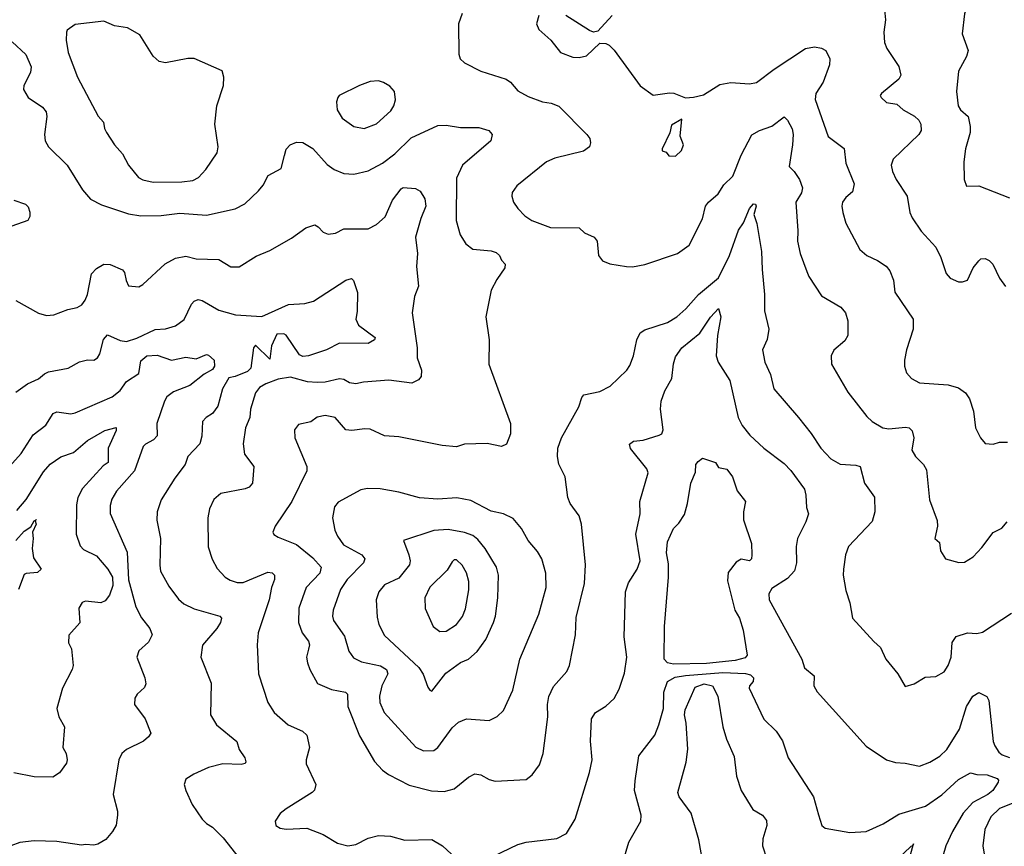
# Model space of a CAD drawing. Extents: x 1245515 to 1420776, y 606314 to 671314.
# Tile 114 of 256: x 1288024 to 1292829, y 660403 to 664435. Entities that reach past the tile are written whole.
import ezdxf

# ---------------------------------------------------------------- set-up
doc = ezdxf.new("R2010")
doc.units = 0

msp = doc.modelspace()

# ---------------------------------------------------------------- linework, layer by layer
at = {"layer": '0CON10XD'}
for points in [[(1292865, 664670.6), (1292823.7, 664596.3), (1292795, 664581.9), (1292735, 664578.6), (1292710.7, 664569.3), (1292692.8, 664557.2), (1292647.5, 664505), (1292635.5, 664464.5), (1292624.2, 664365.8), (1292652.9, 664285), (1292644.4, 664255), (1292605.9, 664184.1), (1292595.7, 664085), (1292604.4, 664014.4), (1292615, 663995.6), (1292652.7, 663962.7), (1292663.3, 663915), (1292662.5, 663885), (1292639.4, 663805), (1292631.7, 663741.7), (1292632.5, 663655), (1292645, 663622.5), (1292704.1, 663624.1), (1292855, 663565.8)], [(1292243.7, 664483.7), (1292250, 664435), (1292240.6, 664375), (1292244.5, 664324.5), (1292255.8, 664295), (1292315, 664207.5), (1292324, 664165), (1292313.8, 664145), (1292230, 664075), (1292223.3, 664065), (1292227.5, 664055), (1292255, 664031.2), (1292305, 664022.9), (1292336, 663995), (1292390.8, 663965), (1292412.5, 663945), (1292422.5, 663925), (1292424, 663895), (1292411.4, 663875), (1292287.1, 663755), (1292277.1, 663725), (1292283.3, 663695), (1292302.2, 663655), (1292354.5, 663575), (1292368.9, 663495), (1292379.1, 663469.1), (1292423, 663403), (1292494.3, 663325), (1292519.2, 663275), (1292545, 663197.5), (1292565, 663173.8), (1292605, 663156.2), (1292625, 663156.2), (1292648.8, 663165), (1292678, 663225), (1292705, 663258.8), (1292715, 663268), (1292735, 663270), (1292755, 663260.8), (1292773, 663243), (1292805.5, 663175), (1292835, 663133.3)], [(1290182.9, 664465), (1290165.7, 664414.3), (1290167.7, 664267.7), (1290174, 664245), (1290194.3, 664224.3), (1290274.4, 664184.4), (1290398.8, 664145), (1290420, 664130), (1290455, 664088), (1290505, 664060.8), (1290575, 664034.2), (1290618.3, 664028.3), (1290655, 664013.8), (1290792, 663875), (1290806.2, 663855), (1290810, 663835), (1290804, 663815), (1290775, 663794.3), (1290635, 663759.4), (1290595, 663741.4), (1290450, 663625), (1290427.7, 663592.3), (1290426, 663575), (1290434.2, 663545), (1290454.2, 663515), (1290488.7, 663478.7), (1290523.3, 663455), (1290615, 663422.2), (1290755, 663420), (1290780, 663395), (1290827.5, 663375), (1290841.9, 663355), (1290848.8, 663285), (1290868.8, 663258.8), (1290903.9, 663243.9), (1290985, 663231.2), (1291015, 663230), (1291075, 663241.2), (1291235, 663294.3), (1291291.2, 663335), (1291356.6, 663463.4), (1291371.2, 663525), (1291385.7, 663545), (1291433.1, 663585), (1291460.6, 663629.4), (1291505, 663672.5), (1291545, 663774), (1291597, 663873), (1291633.8, 663895), (1291695, 663915.5), (1291755, 663961.2), (1291771.4, 663945), (1291793.4, 663903.4), (1291798.2, 663875), (1291795.4, 663825), (1291779.5, 663719.5), (1291804.2, 663695), (1291829.4, 663655), (1291844.4, 663615), (1291839.9, 663590.1), (1291811.9, 663545), (1291821.5, 663405), (1291819.5, 663355), (1291832.7, 663295), (1291865, 663207.5), (1291875, 663183.3), (1291937.8, 663087.8), (1292032.1, 663032.1), (1292053.8, 663005), (1292066.1, 662966.1), (1292066, 662895), (1292050.9, 662869.1), (1291997.3, 662822.7), (1291984, 662795), (1291986, 662755), (1292065, 662618), (1292158.9, 662498.9), (1292184.6, 662474.6), (1292235.7, 662444.3), (1292265, 662439.4), (1292346.8, 662446.8), (1292365, 662443.8), (1292379.7, 662429.7), (1292386.9, 662395), (1292378.6, 662335), (1292395, 662304), (1292434, 662265), (1292448.7, 662238.7), (1292463.4, 662093.4), (1292501.7, 661991.7), (1292502.5, 661965), (1292490, 661905), (1292512.5, 661885), (1292517.5, 661845), (1292542.5, 661805), (1292607, 661787), (1292635, 661788.8), (1292678, 661815), (1292720.2, 661859.8), (1292775, 661932.9), (1292817.5, 661955), (1292842.5, 661985)], [(1290556.7, 664455), (1290546.7, 664415), (1290557.7, 664387.7), (1290616.2, 664335), (1290663.8, 664275), (1290723.2, 664253.2), (1290755, 664250.8), (1290790.3, 664259.7), (1290855, 664320), (1290885, 664319.2), (1290900.9, 664310.9), (1290925, 664285.8), (1291051.9, 664111.9), (1291115, 664066.7), (1291195, 664078.8), (1291216.4, 664076.4), (1291273.6, 664053.6), (1291313, 664057), (1291361.7, 664068.3), (1291441.4, 664118.6), (1291495, 664128.6), (1291585, 664122.5), (1291620.5, 664129.5), (1291705.4, 664194.6), (1291858.6, 664295), (1291903.3, 664303.3), (1291936.8, 664296.8), (1291957.5, 664285), (1291977.5, 664245), (1291976.4, 664215), (1291945, 664131.2), (1291909.6, 664075), (1291906.1, 664046.1), (1291970, 663865), (1292047.5, 663807.5), (1292055.8, 663735), (1292095.8, 663635), (1292088.8, 663595), (1292055, 663568), (1292039.4, 663545), (1292035.7, 663525), (1292040.6, 663495), (1292055, 663442.5), (1292124.3, 663315), (1292158, 663285), (1292210.6, 663260.6), (1292252.2, 663232.2), (1292269.9, 663209.9), (1292288.8, 663165), (1292295.5, 663105.5), (1292384.6, 662974.6), (1292383.6, 662925), (1292351.5, 662825), (1292341.9, 662775), (1292342.5, 662745), (1292352.2, 662712.2), (1292376.2, 662685), (1292415, 662664.3), (1292555, 662653.5), (1292605, 662638.6), (1292639.2, 662615), (1292660, 662585), (1292678.6, 662525), (1292689.2, 662445), (1292713.3, 662395), (1292735, 662367.5), (1292775, 662363.8), (1292805, 662373.8), (1292845, 662373.8)], [(1290915, 664455.8), (1290845, 664378.8), (1290825, 664373.8), (1290805, 664382), (1290690, 664455)], [(1288675, 663642.7), (1288815, 663643.9), (1288869.4, 663650.6), (1288896, 663665), (1288932, 663705), (1288987.5, 663785), (1288993.1, 663815), (1288975.6, 663925), (1288986, 664015), (1289018.8, 664115), (1289020, 664155), (1289012.5, 664185), (1288875, 664246), (1288845, 664245.8), (1288735, 664224.4), (1288705, 664231.4), (1288675, 664258), (1288610.9, 664360.9), (1288550, 664395), (1288486.1, 664406.1), (1288435, 664428.8), (1288295, 664412), (1288256.1, 664383.9), (1288252, 664375), (1288250.8, 664335), (1288260, 664275), (1288305.6, 664155), (1288364.3, 664045), (1288407.1, 663965), (1288432.9, 663935), (1288437.1, 663905), (1288447.1, 663885), (1288486.9, 663825), (1288525, 663780.8), (1288555.6, 663725), (1288604.2, 663665), (1288625, 663653.8), (1288675, 663642.7)], [(1287987.3, 664327.3), (1288054.6, 664265), (1288079.1, 664205), (1288077.1, 664177.1), (1288044.2, 664115), (1288042, 664095), (1288065.8, 664055), (1288135, 664007.8), (1288153.1, 663985), (1288156.8, 663963.2), (1288144.3, 663875), (1288148.6, 663845), (1288164.3, 663815), (1288256, 663725), (1288330, 663605), (1288369.7, 663559.7), (1288422.6, 663532.6), (1288555, 663488.1), (1288615, 663478.9), (1288715, 663479.6), (1288805, 663491.8), (1288935, 663482.5), (1289075, 663513.1), (1289122.7, 663537.3), (1289189.7, 663600.3), (1289212.1, 663627.9), (1289236.2, 663675), (1289300.6, 663709.4), (1289316.9, 663773.1), (1289325, 663803.3), (1289343.8, 663825), (1289375, 663837.1), (1289405, 663835.6), (1289455, 663806.5), (1289525, 663728.1), (1289558, 663705), (1289605, 663684.3), (1289655, 663682.5), (1289725, 663698.6), (1289795.3, 663734.7), (1289855, 663780.5), (1289935, 663859.2), (1290065, 663918.9), (1290105, 663921.4), (1290175, 663909.4), (1290265, 663910), (1290314.2, 663894.2), (1290330, 663875), (1290323.8, 663845), (1290184.7, 663725.3), (1290155, 663662.5), (1290154.3, 663455), (1290174, 663385), (1290201.5, 663341.5), (1290235, 663315.7), (1290325, 663307.3), (1290349.1, 663299.1), (1290366, 663285), (1290375, 663262.5), (1290393, 663243), (1290392, 663225), (1290351.7, 663168.3), (1290325, 663116.2), (1290299.2, 662985), (1290315.9, 662874.1), (1290314, 662755), (1290418.6, 662465), (1290420, 662415), (1290400, 662365), (1290375, 662354), (1290305, 662367.1), (1290195, 662364), (1290155, 662352), (1290085, 662357.5), (1289875, 662400.6), (1289805, 662405.7), (1289735, 662438.2), (1289709.1, 662439.1), (1289645, 662430.8), (1289615, 662434.3), (1289564.1, 662494.1), (1289515, 662504.2), (1289475, 662495.6), (1289445, 662473.8), (1289385, 662460), (1289365.8, 662434.2), (1289366, 662395), (1289425.8, 662255.8), (1289425.6, 662235), (1289351.5, 662085), (1289270, 661965), (1289260, 661935), (1289264.5, 661924.5), (1289285, 661911.4), (1289375, 661875.6), (1289455, 661810), (1289495.6, 661765), (1289489.2, 661735), (1289422.5, 661665), (1289386.2, 661565), (1289384.6, 661495), (1289402.7, 661445), (1289433.7, 661403.7), (1289438.5, 661385), (1289434.1, 661364.1), (1289423.3, 661325), (1289428.3, 661298.3), (1289439.2, 661265), (1289477.1, 661197.1), (1289545, 661168.1), (1289614.4, 661154.4), (1289624.2, 661145), (1289626.1, 661085), (1289681.7, 660941.7), (1289755, 660816), (1289795, 660774.2), (1289823.7, 660753.7), (1289925, 660701.8), (1290033.7, 660673.7), (1290095, 660670), (1290145, 660682.9), (1290215, 660740), (1290245, 660755.7), (1290275, 660750.8), (1290315, 660729.2), (1290345, 660721.4), (1290495, 660728.6), (1290525, 660750.8), (1290560.3, 660799.7), (1290578.1, 660855), (1290584.5, 660905.5), (1290601.8, 661035), (1290600.5, 661095), (1290606.4, 661133.6), (1290628.3, 661181.7), (1290694.3, 661255.7), (1290707.5, 661285), (1290736.5, 661435), (1290738.9, 661518.9), (1290780, 661685), (1290785.5, 661775.5), (1290765.7, 661975), (1290754.2, 662014.2), (1290711.2, 662075), (1290698.8, 662105), (1290686, 662205), (1290655, 662267.5), (1290648, 662305), (1290650, 662345), (1290668, 662395), (1290752.7, 662547.3), (1290767, 662593), (1290777.5, 662605)], [(1289705, 663904.4), (1289765, 663928), (1289835, 663991.2), (1289850, 664015), (1289858, 664045), (1289853.8, 664085), (1289830.5, 664110.5), (1289799.5, 664129.5), (1289775, 664136.7), (1289735, 664133.8), (1289682.5, 664115), (1289582.5, 664065), (1289576.7, 664055), (1289570, 664035), (1289574, 663995), (1289597.5, 663955), (1289655, 663914.4), (1289705, 663904.4)], [(1291225, 663770), (1291253.6, 663796.4), (1291263.3, 663825), (1291247, 663867), (1291255, 663950), (1291205, 663920), (1291196.9, 663883.1), (1291160, 663805), (1291160, 663795), (1291178.3, 663788.3), (1291191.7, 663771.7), (1291225, 663770)], [(1288005, 663065.8), (1288115, 663004.2), (1288155, 662992.9), (1288190, 662995), (1288258.3, 663021.7), (1288305, 663030.6), (1288327.1, 663045), (1288343.7, 663066.3), (1288354.5, 663095), (1288375, 663196.2), (1288398.3, 663221.7), (1288435, 663242.5), (1288465, 663240.8), (1288525, 663215.7), (1288535, 663202.5), (1288542.9, 663162.9), (1288555, 663137.5), (1288605, 663132.5), (1288625, 663143.3), (1288734.2, 663245), (1288785, 663272.2), (1288835, 663281.9), (1288885, 663268.2), (1288995, 663265.6), (1289055, 663229.4), (1289095, 663230), (1289177.8, 663282.2), (1289245, 663310), (1289350.7, 663369.3), (1289419.8, 663420.2), (1289463.9, 663433.9), (1289481.2, 663425), (1289505, 663399.2), (1289528.8, 663388.8), (1289565, 663394.5), (1289605, 663415.3), (1289725, 663414.5), (1289765, 663436.7), (1289807.1, 663472.9), (1289843.3, 663555), (1289885, 663610.8), (1289895.9, 663615.9), (1289955, 663612), (1289978.1, 663598.1), (1290001.5, 663561.5), (1290006.3, 663525), (1289980.8, 663465), (1289955.4, 663375), (1289965.6, 663295), (1289960.9, 663230.9), (1289970.8, 663135), (1289950, 663085), (1289939.4, 663005), (1289963.6, 662835), (1289962.9, 662785), (1289985.6, 662725), (1289983.8, 662695), (1289970.8, 662679.2), (1289937.3, 662662.7), (1289825, 662676.2), (1289702.3, 662667.7), (1289665, 662659.6), (1289633.8, 662663.8), (1289605, 662680), (1289584.1, 662684.1), (1289515, 662667.4), (1289475, 662664.8), (1289428.9, 662668.9), (1289345, 662690.8), (1289285, 662681.7), (1289225, 662658.8), (1289195, 662640.4), (1289175.5, 662615), (1289149.5, 662535), (1289146.7, 662495), (1289125.8, 662445), (1289113.7, 662366.3), (1289121.1, 662315), (1289166.9, 662255), (1289160.6, 662175), (1289144.6, 662155.4), (1289125, 662147.3), (1289005, 662124.4), (1288970.8, 662095), (1288950.5, 662049.5), (1288941.4, 662005), (1288943.1, 661863.1), (1288963.2, 661803.2), (1288987.8, 661757.8), (1289026.2, 661716.2), (1289050.4, 661700.4), (1289085, 661689.1), (1289115, 661690.4), (1289235, 661740), (1289256.8, 661736.8), (1289266.9, 661725), (1289267.3, 661705), (1289252.9, 661665), (1289241.8, 661605), (1289187.5, 661445), (1289182.9, 661385), (1289188.6, 661245), (1289234.5, 661104.5), (1289265.7, 661055), (1289334, 660995), (1289403.3, 660965), (1289425.6, 660945.6), (1289438.1, 660885), (1289421.4, 660825), (1289421.4, 660805), (1289469.2, 660705), (1289462.7, 660677.3), (1289451.2, 660665), (1289325, 660586.2), (1289295, 660562.5), (1289270, 660525), (1289273.3, 660505), (1289295, 660491.2), (1289325, 660486.2), (1289425, 660490.8), (1289505, 660460.5), (1289575, 660418.1), (1289625, 660404.4), (1289665, 660411.4), (1289725, 660442.9), (1289775, 660456), (1289833, 660453), (1289903, 660433), (1290035, 660435.8), (1290086.7, 660405), (1290152.5, 660345)], [(1287995, 663555.5), (1288052.5, 663535), (1288065, 663522.5), (1288073.6, 663496.4), (1288073.8, 663475), (1288063.3, 663455), (1287905, 663400)], [(1290777.5, 662605), (1290855, 662622), (1290905, 662648), (1290986.2, 662725), (1291002.1, 662747.9), (1291020, 662795), (1291035, 662873.3), (1291051.7, 662908.3), (1291075, 662922.2), (1291185, 662958.1), (1291230.8, 662985), (1291275, 663024.4), (1291336.5, 663095), (1291435, 663176.6), (1291488.8, 663285), (1291531.3, 663408.7), (1291557.1, 663445), (1291585.4, 663515), (1291605, 663537.5), (1291615, 663535.6), (1291618.1, 663525), (1291607.1, 663485), (1291620.6, 663440.6), (1291643.4, 663305), (1291647.1, 663217.1), (1291658.8, 663095), (1291659.2, 663015), (1291680, 662925), (1291671.1, 662875), (1291648.8, 662825), (1291660.8, 662765), (1291688, 662705), (1291704.2, 662635), (1291824.3, 662495), (1291886.8, 662416.8), (1291934.5, 662344.5), (1291982.6, 662292.6), (1292027.4, 662267.4), (1292105, 662262.5), (1292126, 662255), (1292147.1, 662175), (1292195.7, 662105.7), (1292196.5, 662035), (1292185, 661986.7), (1292068.6, 661865), (1292054.4, 661825), (1292044.3, 661754.3), (1292042.9, 661725), (1292055, 661650), (1292075, 661590), (1292087.5, 661515), (1292191.7, 661401.7), (1292225, 661373.3), (1292251.2, 661315), (1292308.8, 661245), (1292345, 661182.5), (1292390, 661195), (1292442.7, 661227.3), (1292495, 661232), (1292535, 661253.8), (1292555.4, 661284.6), (1292569.4, 661325), (1292575, 661397.5), (1292595, 661426), (1292650, 661445), (1292695, 661440.8), (1292723.2, 661446.8), (1292865, 661540)], [(1288005, 662617.8), (1288061.4, 662658.6), (1288115, 662683.5), (1288145, 662707.8), (1288165, 662717.5), (1288260, 662735), (1288315, 662765.7), (1288355, 662775.7), (1288385, 662774.3), (1288403.6, 662786.4), (1288415.6, 662805), (1288432.1, 662875), (1288452.5, 662897.5), (1288515, 662869.6), (1288545, 662866.2), (1288595, 662880.9), (1288685, 662923.2), (1288735, 662927.8), (1288785, 662941.5), (1288826.7, 662973.3), (1288862.6, 663047.4), (1288875, 663061.9), (1288895, 663070.5), (1288915, 663065.5), (1288995, 663017.7), (1289077.5, 662995), (1289205, 662987.1), (1289335, 663045.6), (1289415, 663050.9), (1289457.9, 663062.1), (1289615.8, 663165), (1289642.7, 663172.7), (1289652.2, 663162.2), (1289673.3, 663105), (1289671.2, 663011.2), (1289664.5, 662975), (1289677.8, 662945), (1289759.4, 662885), (1289755, 662874.2), (1289725, 662856), (1289585, 662857.5), (1289522, 662825), (1289433.3, 662795), (1289405, 662791.5), (1289389.7, 662799.7), (1289325, 662896.7), (1289313, 662903), (1289278.3, 662901.7), (1289253.3, 662845), (1289245, 662780), (1289175, 662847.5), (1289164.3, 662835), (1289152.5, 662735), (1289135, 662719.6), (1289075, 662694.5), (1289045, 662688.8), (1289013.8, 662635), (1288990.8, 662549.2), (1288965, 662514.2), (1288933.8, 662495), (1288915.8, 662475), (1288913.6, 662403.6), (1288903, 662367), (1288844.2, 662305), (1288831.2, 662265), (1288781.5, 662198.5), (1288715, 662092.9), (1288694.7, 662035), (1288693.9, 661993.9), (1288710.4, 661905), (1288707.1, 661775), (1288711.2, 661745), (1288751.5, 661671.5), (1288798.1, 661608.1), (1288824.4, 661585), (1288875, 661561.1), (1289000, 661525), (1289009.2, 661515), (1289004.4, 661495), (1288985.6, 661465), (1288916.6, 661383.4), (1288908.6, 661325), (1288958.9, 661198.9), (1288955.8, 661045), (1288984.2, 660995), (1289083.7, 660913.7), (1289095.6, 660875), (1289122, 660835), (1289128, 660815), (1289123.6, 660806.4), (1289105, 660802.5)], [(1290805, 660762.5), (1290817.1, 660825), (1290809.4, 660915), (1290814.5, 661025.5), (1290834, 661055), (1290885, 661087.1), (1290925.4, 661124.6), (1290950.2, 661169.8), (1290975, 661247.5), (1290987.1, 661325), (1290973.3, 661425), (1290980.5, 661645), (1290995, 661688.8), (1291036.9, 661755), (1291052.2, 661795), (1291031.5, 661925), (1291052.5, 662025), (1291051.1, 662085), (1291090.8, 662225), (1291084.2, 662245), (1291005, 662343.3), (1291000, 662365), (1291020.2, 662379.8), (1291066.4, 662383.6), (1291145, 662407.8), (1291157.1, 662415), (1291164.5, 662435), (1291150.8, 662535), (1291155.2, 662574.8), (1291171.9, 662625), (1291206.1, 662685), (1291214.2, 662755.8), (1291225, 662790), (1291255.8, 662835), (1291344, 662906), (1291395.2, 662984.8), (1291435, 663025.7), (1291445.8, 662985), (1291430, 662895), (1291422.5, 662795), (1291433.4, 662765), (1291490.4, 662675), (1291530.9, 662495), (1291550.5, 662455), (1291587.7, 662407.7), (1291655, 662344.3), (1291755, 662269.5), (1291786.6, 662236.6), (1291853.5, 662145), (1291861.1, 662115), (1291863.5, 662055), (1291873.1, 662025), (1291860, 661985), (1291820, 661905), (1291813.5, 661865), (1291814.4, 661785), (1291805, 661746.7), (1291771.1, 661708.9), (1291695, 661661.2), (1291680, 661635), (1291682, 661605), (1291841.4, 661315), (1291854.3, 661274.3), (1291902, 661235), (1291900, 661185), (1291916.4, 661156.4), (1292155, 660890.8), (1292255, 660824.2), (1292298, 660812), (1292345, 660809.2), (1292415, 660794.4), (1292465, 660813.1), (1292515, 660842.2), (1292548.2, 660875), (1292610.9, 660975), (1292644.1, 661085), (1292675, 661134.5), (1292705, 661152.5), (1292744.4, 661134.4), (1292753.4, 661113.4), (1292774.7, 660914.7), (1292782.3, 660892.3), (1292802.9, 660862.9), (1292819.2, 660849.2), (1292855.3, 660835.3)], [(1287973.6, 662256.4), (1288031.7, 662318.3), (1288090.2, 662409.8), (1288152.2, 662457.8), (1288187.5, 662515), (1288205, 662522.2), (1288272.9, 662512.9), (1288295, 662517.3), (1288475, 662595.4), (1288513.6, 662626.4), (1288545, 662670), (1288605, 662710), (1288615, 662770.8), (1288644.4, 662795), (1288695, 662798.2), (1288765, 662774.6), (1288835, 662788.5), (1288885, 662780.5), (1288935, 662801.4), (1288945, 662799.4), (1288972.5, 662775), (1288974.8, 662745.2), (1288965, 662729.2), (1288924, 662706), (1288855, 662651.5), (1288775, 662620.5), (1288742.4, 662595), (1288730.2, 662575), (1288693.6, 662465), (1288695.6, 662405), (1288677.1, 662385), (1288637.5, 662365), (1288626.8, 662353.2), (1288584.8, 662235.2), (1288496.4, 662135), (1288474, 662096), (1288464.7, 662065.3), (1288465, 662026.7), (1288548, 661838), (1288555, 661702.5), (1288590.3, 661570.3), (1288618.2, 661518.2), (1288659.2, 661465), (1288670, 661435), (1288652, 661398), (1288605, 661356.2), (1288596, 661325), (1288634.2, 661225), (1288640, 661195), (1288633, 661177), (1288598, 661145), (1288586, 661125), (1288584.2, 661095), (1288635.8, 661025), (1288664, 660955), (1288653.2, 660936.8), (1288628, 660915), (1288545, 660875.5), (1288522.9, 660855), (1288507.1, 660825), (1288480, 660655), (1288501.2, 660575), (1288501.2, 660555), (1288494.1, 660505.9), (1288476.2, 660475), (1288443.8, 660436.2), (1288405.9, 660414.1), (1288385, 660408.8), (1288345, 660412.5), (1288325, 660408), (1288205, 660426), (1288095, 660430), (1288025, 660421.2), (1287980, 660405)], [(1288009.5, 662040.5), (1288056, 662095), (1288140.1, 662229.9), (1288172.5, 662267.5), (1288225, 662302.3), (1288286.2, 662323.8), (1288355, 662382.7), (1288439.1, 662430.9), (1288495.4, 662445.4), (1288495, 662432), (1288455.6, 662345), (1288455.8, 662275), (1288431.2, 662258.8), (1288331.2, 662148.8), (1288308.2, 662105), (1288301.7, 662068.3), (1288299.1, 661925), (1288318.3, 661868.3), (1288335, 661850.8), (1288399.2, 661819.2), (1288454.5, 661754.5), (1288476.6, 661715), (1288479, 661675), (1288462.2, 661627.8), (1288440.4, 661599.6), (1288419.5, 661590.5), (1288345, 661599.5), (1288328.3, 661591.7), (1288313.1, 661565), (1288316.9, 661493.1), (1288263.3, 661433.3), (1288262.5, 661395), (1288275.9, 661365.9), (1288284.2, 661285), (1288279.2, 661265), (1288232, 661175), (1288205.6, 661075.6), (1288214.5, 661034.5), (1288242, 660985), (1288234.3, 660885), (1288250, 660855), (1288255.5, 660825), (1288252, 660808), (1288218.6, 660761.4), (1288185, 660740.6), (1288095, 660741.1), (1287995, 660761.5)], [(1291215, 661291.8), (1291185, 661298.1), (1291169.5, 661315), (1291170.4, 661475), (1291190.8, 661715), (1291190.5, 661780.5), (1291180, 661835), (1291185, 661887.5), (1291215, 661952.5), (1291240.8, 661979.2), (1291268, 662022), (1291283.8, 662075), (1291300, 662175), (1291321.7, 662228.3), (1291323.3, 662265), (1291335, 662280), (1291357, 662297), (1291420, 662275), (1291435, 662250), (1291475, 662242.5), (1291503.3, 662205), (1291525, 662137.5), (1291566.2, 662085), (1291556, 662035), (1291556.1, 661996.1), (1291595, 661880), (1291597.5, 661825), (1291595.8, 661805), (1291585, 661796.2), (1291545, 661804.2), (1291520.3, 661789.7), (1291481.4, 661738.6), (1291477.7, 661697.7), (1291514.4, 661554.4), (1291536.7, 661515), (1291555, 661457.5), (1291574, 661335), (1291565, 661322.9), (1291515, 661308.5), (1291375, 661294.6), (1291215, 661291.8)], [(1289995, 660869.2), (1290045, 660870.9), (1290065, 660885.6), (1290135, 660980.8), (1290165, 661009.2), (1290205, 661024.2), (1290315, 661017.1), (1290354.4, 661035.6), (1290384.5, 661065.5), (1290430, 661165), (1290465.5, 661315), (1290558.2, 661535), (1290592.5, 661665), (1290591.1, 661735), (1290571.9, 661805), (1290551.4, 661841.4), (1290505.7, 661895), (1290472.6, 661952.6), (1290431.7, 662001.7), (1290385.5, 662025.5), (1290325, 662038.1), (1290225, 662090.4), (1290157, 662103), (1290065, 662096.9), (1289975, 662103.6), (1289875, 662131.2), (1289783.7, 662146.3), (1289721.3, 662148.7), (1289688.1, 662141.9), (1289578.9, 662081.1), (1289560.3, 662059.7), (1289550.5, 662005), (1289561.5, 661945), (1289574.4, 661915), (1289604.3, 661874.3), (1289694.3, 661825), (1289707.8, 661805), (1289701.5, 661785), (1289621.8, 661705), (1289589.1, 661655), (1289554.5, 661555), (1289550.5, 661525), (1289555.5, 661505), (1289608.3, 661428.3), (1289630, 661355), (1289652.8, 661322.8), (1289692.5, 661302.5), (1289785, 661282.9), (1289813.6, 661265), (1289821.2, 661245), (1289790.8, 661185), (1289780.4, 661135), (1289781.8, 661105), (1289802.1, 661055), (1289957.1, 660887.1), (1289995, 660869.2)], [(1288004.4, 661895), (1288045, 661940.3), (1288078.5, 661961.5), (1288095, 661990), (1288106.4, 661996.4), (1288100, 661990), (1288103.8, 661975), (1288086.2, 661935), (1288090, 661905), (1288084.4, 661855), (1288090.9, 661810.9), (1288128.1, 661755), (1288111.1, 661738.9), (1288055.6, 661734.4), (1288045, 661728.8), (1288017.8, 661655)], [(1290035, 661160), (1290103, 661247), (1290175, 661300), (1290215, 661315.7), (1290256.7, 661353.3), (1290298.3, 661411.7), (1290335.7, 661495), (1290345.6, 661525), (1290357.9, 661615), (1290360, 661725), (1290350.5, 661765), (1290295.5, 661855), (1290259.6, 661899.6), (1290235, 661918.8), (1290195, 661933.1), (1290115, 661948.7), (1290045, 661944), (1289897.5, 661895), (1289923.5, 661825), (1289930, 661795), (1289925.8, 661775.8), (1289875, 661710.9), (1289805, 661678.5), (1289776.9, 661645), (1289763.5, 661605), (1289769.1, 661520.9), (1289776.7, 661485), (1289805, 661431.4), (1289972, 661275), (1289992.9, 661242.9), (1290015, 661180), (1290025, 661163.8), (1290035, 661160)], [(1290075, 661450.6), (1290105, 661452.5), (1290155, 661484.4), (1290185, 661524.2), (1290199.4, 661560.6), (1290215.2, 661654.8), (1290216.3, 661695), (1290205, 661737.5), (1290183.5, 661775), (1290155, 661800), (1290145, 661800), (1290135, 661791.2), (1290110.2, 661749.8), (1290025, 661667.1), (1290000.5, 661615), (1290002.8, 661562.8), (1290041.4, 661475), (1290075, 661450.6)], [(1290970, 660335), (1290997, 660423), (1291055.8, 660525), (1291057.1, 660555), (1291024.5, 660675), (1291027.2, 660722.8), (1291045.8, 660845), (1291124.2, 660945), (1291143.1, 660995), (1291165.4, 661074.6), (1291167.3, 661155), (1291185, 661207.3), (1291222.6, 661227.4), (1291273.5, 661236.5), (1291455, 661250.1), (1291566.6, 661246.6), (1291590.1, 661240.1), (1291604.6, 661225), (1291603.6, 661206.4), (1291585.6, 661185), (1291584.4, 661175), (1291655, 661023.3), (1291715, 660964), (1291747.4, 660917.4), (1291774, 660835), (1291897.5, 660645), (1291922.9, 660557.1), (1291939.2, 660505), (1291955, 660491.4), (1292075, 660470.6), (1292155.5, 660474.5), (1292238.3, 660511.7), (1292315, 660559.5), (1292445, 660598.9), (1292525, 660654), (1292605, 660728.5), (1292665, 660760.6), (1292695, 660752.5), (1292745, 660751.8), (1292795, 660733.1), (1292801.5, 660725), (1292799.5, 660715), (1292772.7, 660675), (1292748.2, 660655), (1292675, 660615.8), (1292628.1, 660565), (1292576.2, 660475), (1292543.5, 660405), (1292528.9, 660355)], [(1291357.3, 660325), (1291337.9, 660435), (1291300.3, 660565), (1291242.9, 660645), (1291235.5, 660665), (1291277.3, 660812.7), (1291284, 660876), (1291276.7, 661003.2), (1291269, 661045), (1291271.6, 661068.4), (1291320.5, 661179.5), (1291365, 661195.9), (1291405.3, 661185.3), (1291430.6, 661135), (1291455.9, 660985), (1291473.1, 660925), (1291510.2, 660840.2), (1291521.8, 660745), (1291545.5, 660675), (1291602.2, 660582.2), (1291648.6, 660555), (1291669.3, 660529.3), (1291670, 660505), (1291651.3, 660438.7), (1291649.5, 660405), (1291670.3, 660340.3)], [(1289105, 660802.5), (1289015, 660805.5), (1288945, 660788.1), (1288873.3, 660755), (1288835, 660730), (1288826.7, 660705), (1288834, 660675), (1288865, 660606.7), (1288914, 660535), (1288935, 660514), (1288965, 660496.2), (1289016.2, 660445), (1289095.6, 660345.6)], [(1290295.5, 660334.5), (1290455, 660411.9), (1290495, 660423.3), (1290645, 660441.4), (1290693.3, 660465), (1290735.5, 660534.5), (1290805, 660762.5)], [(1292945, 660642.9), (1292805, 660586.8), (1292763.5, 660546.5), (1292733.9, 660485), (1292724.6, 660405), (1292747.1, 660265)], [(1292305, 660336.4), (1292375, 660404), (1292383.3, 660406.4), (1292385.8, 660415), (1292383.3, 660406.4), (1292359.5, 660325)]]:
    msp.add_lwpolyline(points, dxfattribs=at)

doc.saveas('drawing.dxf')
